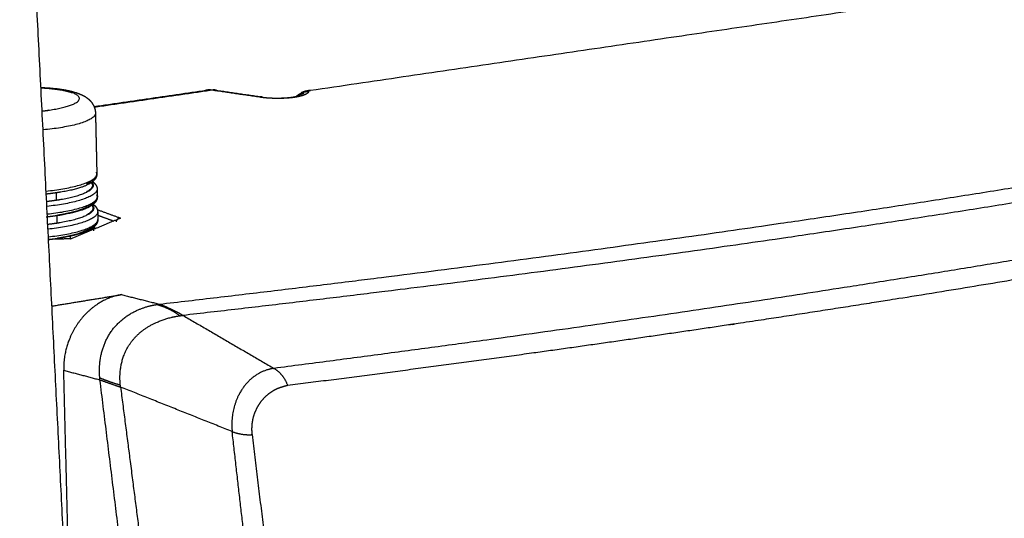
# Model space of a CAD drawing. Header units: millimetres. Extents: x 9946 to 11276, y -3292 to -1962.
# Tile 8 of 170: x 10210 to 10419, y -2935 to -2830. Entities that reach past the tile are written whole.
import ezdxf

# ---------------------------------------------------------------- set-up
doc = ezdxf.new("R2010")
doc.units = ezdxf.units.MM
doc.layers.add('ROXX NEO lite', color=7, linetype='Continuous', true_color=0x000000)

msp = doc.modelspace()

# ---------------------------------------------------------------- linework, layer by layer
at = {"layer": 'ROXX NEO lite', "color": 18, "lineweight": -3, "true_color": 0x000000}
for points, weights, degree in [([(10222.09, -2989.75), (10215.51, -2858.59), (10208.76, -2723.99)], [852.765889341, 841.852949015, 830.940008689], 2), ([(10415.06, -2823.64), (10345.97, -2833.81), (10271.91, -2844.71)], [1036.50849008, 1001.82203267, 967.135575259], 2), ([(10214.85, -2844.12), (10219.07, -2844.35), (10221.3, -2845.11)], [764.986811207, 777.392489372, 890.725257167], 2), ([(10221.3, -2845.11), (10221.9, -2845.02), (10222.46, -2845.21)], [890.725257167, 872.074285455, 891.226050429], 2), ([(10251.04, -2844.63), (10238.65, -2846.44), (10226.11, -2848.26)], [967.376763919, 961.858457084, 956.340150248], 2), ([(10261.1, -2846.1), (10256.06, -2845.36), (10251.04, -2844.63)], [962.887870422, 965.132317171, 967.376763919], 2), ([(10271.57, -2844.87), (10271.55, -2844.95), (10271.47, -2845.12), (10271.19, -2845.37), (10270.76, -2845.59), (10270.21, -2845.79), (10269.56, -2845.96), (10268.84, -2846.1), (10268.06, -2846.21), (10267.21, -2846.29), (10266.3, -2846.35), (10265.33, -2846.37), (10264.32, -2846.37), (10263.26, -2846.32), (10262.17, -2846.24), (10261.46, -2846.15), (10261.1, -2846.1)], [966.650876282, 966.383156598, 965.862050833, 965.11366808, 964.428684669, 963.82115916, 963.30717759, 962.885383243, 962.547355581, 962.292001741, 962.123349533, 962.046094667, 962.070053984, 962.205528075, 962.46706373, 962.730644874, 962.887870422], 3), ([(10271.43, -2844.66), (10271.67, -2844.63), (10271.91, -2844.71)], [967.631001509, 960.038509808, 967.135575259], 2), ([(10261.73, -2846.05), (10261.42, -2846.01), (10261.1, -2846.1)], [963.453821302, 954.457394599, 962.887870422], 2), ([(10589.64, -2846.98), (10568.99, -2852), (10525.01, -2861.82), (10451.01, -2875.91), (10365.79, -2889.84), (10300.1, -2899.02), (10264.19, -2903.64)], [995.976353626, 980.135221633, 950.750702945, 911.838307, 876.728270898, 855.269200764, 844.968152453], 3), ([(10226.35, -2849.51), (10226.4, -2851.97), (10215.28, -2853.04)], [887.799450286, 706.20550762, 862.08040735], 2), ([(10226.35, -2849.51), (10226.49, -2855.95), (10226.64, -2862.39)], [771.802208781, 772.435909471, 773.069610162], 2), ([(10226.64, -2862.39), (10226.64, -2862.2), (10226.54, -2862.02)], [889.25733449, 883.836451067, 880.870170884], 2), ([(10215.88, -2866.03), (10226.7, -2864.9), (10226.64, -2862.39)], [858.528136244, 710.328766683, 889.25733449], 2), ([(10225.35, -2863.91), (10225.04, -2864.25), (10224.42, -2864.58)], [848.413278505, 833.607238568, 827.909923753], 2), ([(10225.23, -2864.03), (10225.69, -2864.41), (10225.7, -2864.82)], [848.287579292, 862.080893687, 889.463891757], 2), ([(10225.55, -2863.9), (10225.59, -2863.93), (10225.64, -2863.96), (10225.68, -2863.99)], [892.341072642, 892.279978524, 892.21866741, 892.157178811], 3), ([(10225.67, -2863.71), (10225.68, -2863.84), (10225.68, -2863.97)], [773.211572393, 773.224324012, 773.237075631], 2), ([(10225.68, -2864.05), (10225.69, -2864.44), (10225.7, -2864.82)], [773.245254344, 773.283350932, 773.321447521], 2), ([(10226.71, -2865.6), (10226.77, -2868.12), (10216.05, -2869.27)], [889.621805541, 711.985398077, 858.531903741], 2), ([(10218.08, -2866.32), (10218.07, -2866.32), (10218.07, -2866.32)], [880.994969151, 881.036934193, 881.078930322], 2), ([(10218.11, -2867.94), (10218.09, -2867.16), (10218.07, -2866.39)], [881.261165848, 881.173971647, 881.086777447], 2), ([(10225.7, -2864.82), (10225.72, -2865.52), (10224.44, -2866.2)], [889.463891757, 839.491306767, 827.969040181], 2), ([(10224.64, -2864.65), (10224.63, -2864.58), (10224.63, -2864.51)], [894.167035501, 894.159297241, 894.15155898], 2), ([(10226.71, -2865.6), (10226.73, -2866.4), (10226.75, -2867.21)], [773.386460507, 773.465673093, 773.544885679], 2), ([(10216.14, -2870.88), (10226.81, -2869.73), (10226.75, -2867.21)], [856.85448063, 712.112312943, 889.804041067], 2), ([(10224.74, -2869.4), (10225.59, -2868.93), (10225.84, -2868.43)], [760.291467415, 754.339757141, 764.128597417], 2), ([(10226.75, -2867.21), (10226.75, -2867.02), (10226.65, -2866.83)], [889.804041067, 884.302925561, 881.327784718], 2), ([(10226.82, -2870.42), (10226.88, -2872.95), (10216.3, -2874.12)], [890.168512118, 713.759673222, 856.883307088], 2), ([(10224.72, -2869.31), (10222.78, -2870.47), (10218.19, -2871.18)], [830.465166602, 807.011014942, 881.625636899], 2), ([(10225.81, -2869.64), (10225.83, -2870.36), (10224.52, -2871.06)], [890.010598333, 839.293127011, 828.158109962], 2), ([(10225.44, -2868.92), (10225.8, -2869.27), (10225.81, -2869.64)], [852.021022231, 865.635114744, 890.010598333], 2), ([(10225.78, -2868.53), (10225.8, -2869.09), (10225.81, -2869.64)], [773.687624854, 773.742196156, 773.796767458], 2), ([(10226.77, -2869.97), (10229.22, -2870.86), (10231.67, -2871.76)], [895.27977095, 892.930350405, 890.58092986], 2), ([(10226.82, -2870.42), (10226.84, -2871.22), (10226.86, -2872.02)], [773.861736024, 773.940948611, 774.020161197], 2), ([(10216.39, -2875.73), (10226.92, -2874.55), (10226.86, -2872.02)], [855.235265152, 713.88476485, 890.350747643], 2), ([(10218.23, -2872.8), (10218.21, -2872.03), (10218.19, -2871.25)], [881.807872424, 881.720759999, 881.633647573], 2), ([(10231.67, -2871.76), (10226.46, -2873.94), (10221.18, -2876.15)], [890.58092986, 884.937406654, 879.293883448], 2), ([(10226.84, -2871.14), (10228.53, -2871.76), (10230.22, -2872.38)], [894.339070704, 892.715530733, 891.091990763], 2), ([(10231.2, -2871.89), (10231.05, -2871.96), (10230.81, -2872.18), (10230.74, -2872.44), (10230.73, -2872.57)], [890.560452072, 890.558705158, 890.565769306, 890.590135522, 890.604436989], 3), ([(10231.67, -2871.76), (10231.53, -2871.77), (10231.4, -2871.8), (10231.27, -2871.85)], [890.58092986, 890.57129048, 890.564824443, 890.561866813], 3), ([(10224.77, -2874.18), (10222.81, -2875.32), (10218.3, -2876.04)], [830.243619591, 808.718456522, 882.172343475], 2), ([(10224.81, -2874.25), (10225.68, -2873.77), (10225.94, -2873.27)], [761.023529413, 754.71126177, 764.239563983], 2), ([(10225.51, -2873.69), (10225.72, -2873.88), (10225.82, -2874.08)], [851.258038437, 858.397187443, 868.73186968], 2), ([(10226, -2874.05), (10225.85, -2873.96), (10225.68, -2873.87)], [880.466006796, 881.711146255, 883.656789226], 2), ([(10225.75, -2873.76), (10225.88, -2873.88), (10225.95, -2874.01)], [806.822865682, 798.987837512, 792.42771159], 2), ([(10225.87, -2874.19), (10225.92, -2874.32), (10225.92, -2874.45)], [874.50088174, 881.841631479, 890.55730491], 2), ([(10225.89, -2873.35), (10225.91, -2873.9), (10225.92, -2874.45)], [774.163677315, 774.217882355, 774.272087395], 2), ([(10221.18, -2876.15), (10218.79, -2876.21), (10216.4, -2876.28)], [879.293883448, 879.133039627, 878.972195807], 2), ([(10218.31, -2876.21), (10218.31, -2876.16), (10218.3, -2876.11)], [882.192510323, 882.186514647, 882.180518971], 2), ([(10220.98, -2876.15), (10221.05, -2876.12), (10221.13, -2876.09)], [774.400152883, 774.469835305, 774.539517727], 2), ([(10221.03, -2876.14), (10221.02, -2875.87), (10221.02, -2875.61)], [900.716831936, 900.691263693, 900.66569545], 2), ([(10217.1, -2890.42), (10224.51, -2889.21), (10231.86, -2888)], [844.480214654, 847.340132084, 850.200049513], 2), ([(10231.86, -2888), (10229.79, -2888.34), (10226.52, -2889.85), (10222.87, -2893.32), (10220.37, -2897.87), (10219.56, -2901.7), (10219.62, -2904.05)], [850.200049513, 849.392187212, 848.183152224, 846.950208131, 846.244319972, 846.164118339, 846.335656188], 3), ([(10231.86, -2888), (10235.87, -2889), (10239.9, -2890.01)], [850.200049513, 847.825997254, 845.451944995], 2), ([(10227.27, -2905.67), (10227.14, -2904.36), (10227.23, -2901.76), (10228.14, -2898.39), (10229.88, -2895.25), (10232.51, -2892.72), (10235.47, -2891.05), (10237.92, -2890.32), (10239.2, -2890.11)], [841.766786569, 841.761487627, 841.860720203, 842.250338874, 842.84903069, 843.571342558, 844.295440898, 844.916438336, 845.255842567], 3), ([(10239.2, -2890.11), (10239.28, -2890.1), (10239.44, -2890.07), (10239.68, -2890.04), (10239.82, -2890.02), (10239.9, -2890.01)], [845.255842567, 845.279047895, 845.321754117, 845.374128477, 845.431318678, 845.451944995], 3), ([(10244.25, -2892.47), (10242.66, -2891.33), (10240.98, -2890.54), (10239.2, -2890.11)], [844.409180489, 844.445528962, 844.727863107, 845.255842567], 3), ([(10239.9, -2890.01), (10240.46, -2890.21), (10241.59, -2890.66), (10243.26, -2891.48), (10244.37, -2892.07), (10244.91, -2892.4)], [845.451944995, 845.238935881, 844.895589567, 844.605836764, 844.566588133, 844.574155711], 3), ([(10244.25, -2892.47), (10244.47, -2892.44), (10244.69, -2892.42), (10244.91, -2892.4)], [844.409180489, 844.463329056, 844.51833539, 844.574155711], 3), ([(10244.91, -2892.4), (10254.55, -2898.02), (10264.19, -2903.64)], [844.574155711, 844.771154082, 844.968152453], 2), ([(10360.97, -2894.37), (10347.08, -2896.45), (10333.01, -2898.47), (10318.82, -2900.44)], [874.985815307, 870.029484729, 865.249771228, 860.660452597], 3), ([(10318.82, -2900.44), (10301.68, -2902.81), (10284.38, -2905.1), (10267.09, -2907.29)], [860.660452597, 855.180338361, 849.974581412, 845.04382589], 3), ([(10264.19, -2903.64), (10265.53, -2904.42), (10266.5, -2905.64), (10267.09, -2907.29)], [844.968152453, 844.994778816, 845.018894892, 845.04382589], 3), ([(10219.62, -2904.05), (10223.46, -2905.06), (10227.31, -2906.08)], [846.335656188, 844.053562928, 841.771469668], 2), ([(10221.48, -2977.62), (10220.55, -2940.95), (10219.62, -2904.05)], [851.74947968, 849.042567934, 846.335656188], 2), ([(10231.62, -2907.21), (10230.03, -2906.75), (10228.58, -2906.24), (10227.27, -2905.67)], [840.973379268, 840.899636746, 841.164096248, 841.766786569], 3), ([(10227.31, -2906.08), (10227.3, -2905.94), (10227.28, -2905.81), (10227.27, -2905.67)], [841.771469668, 841.769809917, 841.768247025, 841.766786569], 3), ([(10227.31, -2906.08), (10228.65, -2906.56), (10230.1, -2907.07), (10231.67, -2907.6)], [841.771469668, 841.169728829, 840.90468942, 840.976352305], 3), ([(10238.29, -2995.4), (10232.81, -2950.77), (10227.31, -2906.08)], [842.880483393, 842.325976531, 841.771469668], 2), ([(10231.67, -2907.6), (10231.65, -2907.47), (10231.63, -2907.34), (10231.62, -2907.21)], [840.976352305, 840.974700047, 840.973799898, 840.973379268], 3), ([(10255.34, -2917.05), (10243.51, -2912.33), (10231.67, -2907.6)], [842.071764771, 841.524058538, 840.976352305], 2), ([(10267.09, -2907.29), (10266.7, -2907.37), (10265.93, -2907.59), (10264.76, -2907.99), (10263.64, -2908.61), (10262.6, -2909.4), (10261.67, -2910.36), (10260.89, -2911.43), (10260.27, -2912.59), (10259.81, -2913.81), (10259.54, -2915.1), (10259.44, -2916.4), (10259.48, -2917.26), (10259.54, -2917.7)], [845.04382589, 844.933197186, 844.708002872, 844.375555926, 844.049833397, 843.74416486, 843.465065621, 843.227656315, 843.031159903, 842.880751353, 842.776944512, 842.722635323, 842.717181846, 842.723774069], 3), ([(10255.34, -2917.05), (10256.68, -2917.57), (10258.08, -2917.79), (10259.54, -2917.7)], [842.071764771, 842.133826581, 842.351643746, 842.723774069], 3), ([(10264.63, -2994.88), (10261.39, -2968.98), (10258.38, -2944.15), (10255.34, -2917.05)], [843.026888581, 842.701897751, 842.393315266, 842.071764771], 3), ([(10259.54, -2917.7), (10264.24, -2956.14), (10268.94, -2994.55)], [842.723774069, 843.198973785, 843.6741735], 2)]:
    msp.add_rational_spline(points, weights, degree=degree, dxfattribs=at)
for points, weights, degree, knots in [([(10239.9, -2890.01), (10277.81, -2885.64), (10349.01, -2876.54), (10443.37, -2862.04), (10524.07, -2847.11), (10569.88, -2836.93), (10590.63, -2831.84)], [845.451944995, 855.842730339, 878.285079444, 916.681478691, 959.784873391, 991.63578204, 1008.36808497], 3, [-279.488623, -279.488623, -279.488623, -279.488623, -209.616123, -139.744311, -69.8725, 0, 0, 0, 0]), ([(10591.45, -2834.4), (10571.25, -2839.5), (10526.19, -2849.79), (10445.79, -2864.9), (10351.74, -2879.41), (10281.67, -2888.23), (10244.91, -2892.4)], [1005.44922337, 989.201853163, 957.818451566, 914.864798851, 876.668568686, 854.66222603, 844.574155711], 3, [0, 0, 0, 0, 68.999067, 137.998135, 206.997204, 275.996271, 275.996271, 275.996271, 275.996271]), ([(10215.04, -2849.04), (10215.77, -2848.96), (10216.46, -2848.86), (10227.49, -2847.27), (10221.35, -2845.13)], [839.645789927, 858.043139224, 880.251534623, 626.89020347, 890.673652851], 2, [10.887022, 10.887022, 10.887022, 11.905469, 11.905469, 23.810937, 23.810937, 23.810937]), ([(10268.98, -2845.9), (10269.1, -2845.79), (10269.54, -2845.43), (10270.42, -2844.99), (10271.2, -2844.87), (10271.57, -2844.87)], [966.683726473, 966.674130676, 966.645621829, 966.624061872, 966.637992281, 966.650876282], 3, [-1.897395, -1.897395, -1.897395, -1.897395, -1.569725, -0.784863, 0, 0, 0, 0]), ([(10270.53, -2845.34), (10270.11, -2845.44), (10269.68, -2845.6), (10269.31, -2845.82), (10269.27, -2845.84)], [968.664442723, 968.516499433, 968.323629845, 968.107894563, 968.088341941], 3, [-2.83369, -2.83369, -2.83369, -2.83369, -1.889126, -1.79591, -1.79591, -1.79591, -1.79591]), ([(10226.64, -2862.39), (10226.65, -2862.93), (10226.39, -2863.39), (10226.02, -2863.76), (10225.94, -2863.84), (10225.85, -2863.91), (10225.77, -2863.98), (10224.38, -2865.11), (10221.8, -2865.83), (10218.14, -2866.38), (10217.44, -2866.48), (10216.72, -2866.58), (10215.98, -2866.66)], [889.25733449, 888.569578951, 887.889875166, 887.175998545, 887.026579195, 886.876534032, 886.72736674, 884.381931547, 882.277434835, 880.84880632, 880.577933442, 880.337540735, 880.128619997], 3, [0, 0, 0, 0, 2.237366, 2.237366, 2.237366, 2.710691, 2.710691, 2.710691, 10.17468, 10.17468, 10.17468, 11.61105, 11.61105, 11.61105, 11.61105]), ([(10225.77, -2864.05), (10225.86, -2864.12), (10225.95, -2864.19), (10226.03, -2864.26), (10226.16, -2864.38), (10226.29, -2864.52), (10226.39, -2864.67), (10226.58, -2864.94), (10226.71, -2865.25), (10226.71, -2865.6)], [892.023067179, 891.888784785, 891.753798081, 891.618513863, 891.384052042, 891.144132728, 890.905585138, 890.474519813, 890.064888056, 889.621805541], 3, [2.286493, 2.286493, 2.286493, 2.286493, 2.755221, 2.755221, 2.755221, 3.563622, 3.563622, 3.563622, 4.996714, 4.996714, 4.996714, 4.996714]), ([(10225.74, -2864.41), (10227.05, -2866.59), (10218.25, -2867.96), (10217.2, -2868.12), (10216.06, -2868.25)], [790.994852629, 693.658720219, 881.204281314, 852.821185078, 830.641684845], 2, [-24.823791, -24.823791, -24.823791, -14.256733, -14.256733, -12.703976, -12.703976, -12.703976]), ([(10529.64, -2864.37), (10528.92, -2864.52), (10504.85, -2869.64), (10452.33, -2879.87), (10393.17, -2889.55), (10361.75, -2894.26), (10360.97, -2894.37)], [953.496185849, 953.061581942, 938.70124826, 911.241296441, 886.724089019, 875.265797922, 874.985815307], 3, [0, 0, 0, 0, 2.033368, 67.244674, 132.45598, 134.090934, 134.090934, 134.090934, 134.090934]), ([(10226.75, -2867.21), (10226.76, -2867.75), (10226.49, -2868.23), (10226.11, -2868.6), (10226.04, -2868.68), (10225.96, -2868.74), (10225.88, -2868.81), (10224.49, -2869.95), (10221.91, -2870.68), (10218.25, -2871.24), (10217.49, -2871.36), (10216.69, -2871.46), (10215.88, -2871.55)], [889.804041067, 889.105607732, 888.41386752, 887.690043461, 887.5511819, 887.411852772, 887.273212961, 884.928323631, 882.822083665, 881.394009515, 881.095867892, 880.834648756, 880.611674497], 3, [0, 0, 0, 0, 2.270759, 2.270759, 2.270759, 2.710594, 2.710594, 2.710594, 10.176645, 10.176645, 10.176645, 11.757805, 11.757805, 11.757805, 11.757805]), ([(10225.88, -2869.27), (10226.99, -2871.46), (10218.36, -2872.82), (10217.34, -2872.98), (10216.24, -2873.11)], [788.712116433, 696.812327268, 881.75098789, 854.118139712, 832.361658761], 2, [-24.670351, -24.670351, -24.670351, -14.256733, -14.256733, -12.745944, -12.745944, -12.745944]), ([(10225.66, -2868.7), (10225.83, -2868.81), (10225.98, -2868.93), (10226.12, -2869.05), (10226.27, -2869.18), (10226.4, -2869.32), (10226.51, -2869.48), (10226.69, -2869.75), (10226.81, -2870.07), (10226.82, -2870.42)], [892.895901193, 892.664997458, 892.430954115, 892.195859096, 891.951903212, 891.701910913, 891.453280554, 891.022533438, 890.611819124, 890.168512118], 3, [1.907537, 1.907537, 1.907537, 1.907537, 2.722374, 2.722374, 2.722374, 3.56441, 3.56441, 3.56441, 4.996835, 4.996835, 4.996835, 4.996835]), ([(10226.86, -2872.02), (10226.87, -2872.58), (10226.6, -2873.06), (10226.21, -2873.44), (10226.14, -2873.51), (10226.07, -2873.57), (10225.99, -2873.63), (10224.61, -2874.79), (10222.03, -2875.53), (10218.37, -2876.1), (10217.74, -2876.2), (10217.08, -2876.28), (10216.41, -2876.36)], [890.350747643, 889.641622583, 888.937846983, 888.204072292, 888.075786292, 887.947160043, 887.819068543, 885.474700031, 883.366736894, 881.939215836, 881.692084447, 881.470319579, 881.274674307], 3, [0, 0, 0, 0, 2.304205, 2.304205, 2.304205, 2.710516, 2.710516, 2.710516, 10.178618, 10.178618, 10.178618, 11.489408, 11.489408, 11.489408, 11.489408]), ([(10225.78, -2873.51), (10225.94, -2873.61), (10226.09, -2873.72), (10226.22, -2873.84), (10226.27, -2873.89), (10226.32, -2873.93), (10226.37, -2873.98)], [893.430848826, 893.213817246, 892.994032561, 892.77318848, 892.686860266, 892.599761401, 892.512207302], 3, [1.92374, 1.92374, 1.92374, 1.92374, 2.68949, 2.68949, 2.68949, 2.987786, 2.987786, 2.987786, 2.987786]), ([(10231.62, -2907.21), (10231.53, -2906.3), (10231.5, -2904.44), (10232.16, -2900.81), (10234.46, -2896.74), (10239.03, -2893.7), (10242.5, -2892.72), (10244.25, -2892.47)], [840.973379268, 840.970420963, 841.024553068, 841.341853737, 842.079460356, 843.171363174, 843.97715269, 844.409180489], 3, [-12.807692, -12.807692, -12.807692, -12.807692, -11.206731, -9.60577, -6.403848, -3.201926, 0, 0, 0, 0]), ([(10264.19, -2903.64), (10262.86, -2903.82), (10260.16, -2904.83), (10255.95, -2909.32), (10255.02, -2914.2), (10255.34, -2917.05)], [844.968152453, 844.591343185, 843.795819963, 842.441253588, 842.037868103, 842.071764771], 3, [-10.723402, -10.723402, -10.723402, -10.723402, -8.042551, -5.361701, 0, 0, 0, 0]), ([(10231.67, -2907.6), (10233.55, -2922.24), (10237.37, -2951.64), (10240.84, -2981.14), (10242.51, -2995.85)], [840.976352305, 841.161316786, 841.534838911, 841.894249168, 842.070933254], 3, [0, 0, 0, 0, 25.590302, 51.180604, 51.180604, 51.180604, 51.180604])]:
    msp.add_rational_spline(points, weights, degree=degree, knots=knots, dxfattribs=at)
at = {"layer": 'ROXX NEO lite', "color": 18, "true_color": 0x000000}
for points, weights, degree in [([(10214.84, -2844.04), (10217.97, -2844.18), (10220.44, -2844.52), (10222.46, -2845.21)], [893.998470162, 893.610789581, 892.592413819, 891.22605231], 3), ([(10214.84, -2844.04), (10217.97, -2844.18), (10220.44, -2844.52), (10222.46, -2845.21)], [893.998470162, 893.610789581, 892.592413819, 891.22605231], 3), ([(10226.08, -2848.08), (10238.17, -2846.32), (10250.13, -2844.58)], [880.139630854, 885.038249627, 889.936868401], 2), ([(10226.08, -2848.08), (10238.17, -2846.32), (10250.13, -2844.58)], [880.139630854, 885.038249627, 889.936868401], 2), ([(10251.04, -2844.63), (10250.71, -2844.55), (10250.41, -2844.54), (10250.13, -2844.58)], [967.376763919, 967.615538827, 967.859665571, 968.09137437], 3), ([(10251.04, -2844.63), (10250.71, -2844.55), (10250.41, -2844.54), (10250.13, -2844.58)], [967.376763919, 967.615538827, 967.859665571, 968.09137437], 3), ([(10251.67, -2844.58), (10251.36, -2844.54), (10251.04, -2844.63)], [967.9425838, 958.908883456, 967.376763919], 2), ([(10251.67, -2844.58), (10251.36, -2844.54), (10251.04, -2844.63)], [967.9425838, 958.908883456, 967.376763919], 2), ([(10252.26, -2844.81), (10251.98, -2844.63), (10251.67, -2844.58)], [923.778553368, 937.046568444, 967.9425838], 2), ([(10252.26, -2844.81), (10251.98, -2844.63), (10251.67, -2844.58)], [923.778553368, 937.046568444, 967.9425838], 2), ([(10251.67, -2844.58), (10256.69, -2845.32), (10261.73, -2846.05)], [832.761021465, 830.830044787, 828.899068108], 2), ([(10251.67, -2844.58), (10256.69, -2845.32), (10261.73, -2846.05)], [832.761021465, 830.830044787, 828.899068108], 2), ([(10271.43, -2844.66), (10271.66, -2844.63), (10271.9, -2844.6)], [838.605011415, 838.696422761, 838.787834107], 2), ([(10271.43, -2844.66), (10271.66, -2844.63), (10271.9, -2844.6)], [838.605011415, 838.696422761, 838.787834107], 2)]:
    msp.add_rational_spline(points, weights, degree=degree, dxfattribs=at)
for points, weights, knots in [([(10222.53, -2845.24), (10223.36, -2845.53), (10224.24, -2845.93), (10224.95, -2846.58), (10225.23, -2846.83), (10225.48, -2847.11), (10225.7, -2847.45), (10226.09, -2848.04), (10226.33, -2848.74), (10226.35, -2849.51)], [891.175884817, 890.608866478, 889.908169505, 889.349377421, 889.136228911, 888.936819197, 888.743649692, 888.407612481, 888.122482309, 887.799450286], [23.155642, 23.155642, 23.155642, 23.155642, 25.779517, 25.779517, 25.779517, 26.735942, 26.735942, 26.735942, 28.38525, 28.38525, 28.38525, 28.38525]), ([(10222.53, -2845.24), (10223.36, -2845.53), (10224.24, -2845.93), (10224.95, -2846.58), (10225.23, -2846.83), (10225.48, -2847.11), (10225.7, -2847.45), (10226.09, -2848.04), (10226.33, -2848.74), (10226.35, -2849.51)], [891.175884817, 890.608866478, 889.908169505, 889.349377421, 889.136228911, 888.936819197, 888.743649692, 888.407612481, 888.122482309, 887.799450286], [23.155642, 23.155642, 23.155642, 23.155642, 25.779517, 25.779517, 25.779517, 26.735942, 26.735942, 26.735942, 28.38525, 28.38525, 28.38525, 28.38525]), ([(10250.12, -2844.58), (10250.07, -2844.59), (10249.79, -2844.64), (10249.55, -2844.73), (10249.37, -2844.85)], [968.101253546, 968.144412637, 968.384043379, 968.606168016, 968.792252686], [0.9360832, 0.9360832, 0.9360832, 0.9360832, 1.1082622, 1.9019348, 1.9019348, 1.9019348, 1.9019348]), ([(10250.12, -2844.58), (10250.07, -2844.59), (10249.79, -2844.64), (10249.55, -2844.73), (10249.37, -2844.85)], [968.101253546, 968.144412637, 968.384043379, 968.606168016, 968.792252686], [0.9360832, 0.9360832, 0.9360832, 0.9360832, 1.1082622, 1.9019348, 1.9019348, 1.9019348, 1.9019348]), ([(10269.99, -2845.11), (10270.09, -2845.06), (10270.2, -2845.01), (10270.31, -2844.96), (10270.42, -2844.92), (10270.53, -2844.88), (10270.65, -2844.84), (10270.74, -2844.81), (10270.83, -2844.79), (10270.92, -2844.77), (10271, -2844.74), (10271.09, -2844.73), (10271.17, -2844.71), (10271.26, -2844.69), (10271.34, -2844.68), (10271.43, -2844.66)], [967.329506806, 967.351090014, 967.373462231, 967.396925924, 967.419987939, 967.443695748, 967.467942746, 967.487594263, 967.507564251, 967.527330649, 967.545430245, 967.563533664, 967.580881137, 967.598242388, 967.615332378, 967.630998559], [2.552845, 2.552845, 2.552845, 2.552845, 2.793458, 2.793458, 2.793458, 3.029961, 3.029961, 3.029961, 3.221749, 3.221749, 3.221749, 3.39736, 3.39736, 3.39736, 3.57285, 3.57285, 3.57285, 3.57285]), ([(10269.99, -2845.11), (10270.09, -2845.06), (10270.2, -2845.01), (10270.31, -2844.96), (10270.42, -2844.92), (10270.53, -2844.88), (10270.65, -2844.84), (10270.74, -2844.81), (10270.83, -2844.79), (10270.92, -2844.77), (10271, -2844.74), (10271.09, -2844.73), (10271.17, -2844.71), (10271.26, -2844.69), (10271.34, -2844.68), (10271.43, -2844.66)], [967.329506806, 967.351090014, 967.373462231, 967.396925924, 967.419987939, 967.443695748, 967.467942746, 967.487594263, 967.507564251, 967.527330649, 967.545430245, 967.563533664, 967.580881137, 967.598242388, 967.615332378, 967.630998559], [2.552845, 2.552845, 2.552845, 2.552845, 2.793458, 2.793458, 2.793458, 3.029961, 3.029961, 3.029961, 3.221749, 3.221749, 3.221749, 3.39736, 3.39736, 3.39736, 3.57285, 3.57285, 3.57285, 3.57285]), ([(10265.63, -2846.28), (10266.01, -2846.27), (10266.39, -2846.25), (10266.75, -2846.23), (10267.15, -2846.2), (10267.53, -2846.16), (10267.87, -2846.12), (10268.22, -2846.07), (10268.54, -2846.02), (10268.78, -2845.96), (10268.96, -2845.92), (10269.1, -2845.88), (10269.19, -2845.85)], [962.603517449, 962.62568641, 962.678114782, 962.763660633, 962.856044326, 962.989013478, 963.157342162, 963.333101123, 963.553026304, 963.796954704, 963.986231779, 964.192300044, 964.405207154], [3.178252, 3.178252, 3.178252, 3.178252, 3.921883, 3.921883, 3.921883, 4.731364, 4.731364, 4.731364, 5.581772, 5.581772, 5.581772, 6.234939, 6.234939, 6.234939, 6.234939]), ([(10265.63, -2846.28), (10266.01, -2846.27), (10266.39, -2846.25), (10266.75, -2846.23), (10267.15, -2846.2), (10267.53, -2846.16), (10267.87, -2846.12), (10268.22, -2846.07), (10268.54, -2846.02), (10268.78, -2845.96), (10268.96, -2845.92), (10269.1, -2845.88), (10269.19, -2845.85)], [962.603517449, 962.62568641, 962.678114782, 962.763660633, 962.856044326, 962.989013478, 963.157342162, 963.333101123, 963.553026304, 963.796954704, 963.986231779, 964.192300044, 964.405207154], [3.178252, 3.178252, 3.178252, 3.178252, 3.921883, 3.921883, 3.921883, 4.731364, 4.731364, 4.731364, 5.581772, 5.581772, 5.581772, 6.234939, 6.234939, 6.234939, 6.234939]), ([(10269.3, -2845.81), (10269.3, -2845.81), (10269.16, -2845.87), (10268.95, -2846.04), (10268.93, -2846.06), (10268.92, -2846.07), (10268.9, -2846.08)], [964.902242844, 965.227002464, 965.525275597, 965.792100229, 965.810429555, 965.82844626, 965.846162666], [6.735638, 6.735638, 6.735638, 6.735638, 7.732157, 7.732157, 7.732157, 7.800404, 7.800404, 7.800404, 7.800404]), ([(10269.3, -2845.81), (10269.3, -2845.81), (10269.16, -2845.87), (10268.95, -2846.04), (10268.93, -2846.06), (10268.92, -2846.07), (10268.9, -2846.08)], [964.902242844, 965.227002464, 965.525275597, 965.792100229, 965.810429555, 965.82844626, 965.846162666], [6.735638, 6.735638, 6.735638, 6.735638, 7.732157, 7.732157, 7.732157, 7.800404, 7.800404, 7.800404, 7.800404])]:
    msp.add_rational_spline(points, weights, degree=3, knots=knots, dxfattribs=at)

doc.saveas('drawing.dxf')
